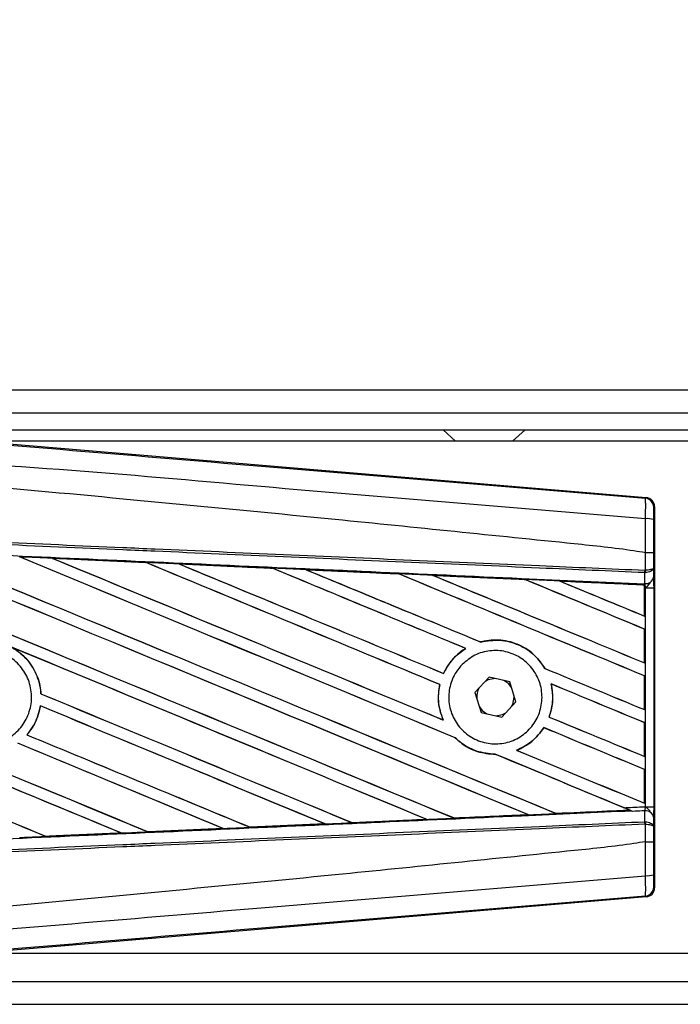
# Model space of a CAD drawing. Header units: millimetres. Extents: x 0 to 420, y 0 to 297.
# Tile 10 of 22: x 64.53 to 70.71, y 223.7 to 232.9. Entities that reach past the tile are written whole.
import ezdxf

# ---------------------------------------------------------------- set-up
doc = ezdxf.new("R2010")
doc.units = ezdxf.units.MM
doc.layers.add('QUOTE', color=174, linetype='Continuous')
doc.styles.add('SLDTEXTSTYLE3', font='TXT', dxfattribs={"width": 0.75})
doc.dimstyles.new('SLDDIMSTYLE0', dxfattribs={"dimtxt": 3, "dimasz": 3, "dimexe": 0, "dimexo": 0.0625, "dimgap": 0.75, "dimtad": 1, "dimlfac": 9.405365, "dimrnd": 1e-09, "dimzin": 12, "dimdsep": 46, "dimtxsty": 'SLDTEXTSTYLE3', "dimsah": 1, "dimcen": 0.09, "dimadec": 0, "dimazin": 3, "dimtfac": 1, "dimtdec": 3, "dimtofl": 0, "dimtmove": 0, "dimatfit": 3, "dimfxl": 0, "dimfrac": 2, "dimtolj": 1, "dimtzin": 12, "dimarcsym": 0})

# ---------------------------------------------------------------- blocks, each defined once
blk = doc.blocks.new('_D')
at = {"layer": 'QUOTE'}
for p, q in [((60.8962, 228.5692), (60.8962, 240.1857)), ((215.0635, 228.5692), (215.0635, 240.1857)), ((215.0635, 238.1857), (60.8962, 238.1857))]:
    blk.add_line(p, q, dxfattribs=at)
for points in [[(60.8962, 238.1857), (63.8962, 237.6857), (63.8962, 238.6857)], [(215.0635, 238.1857), (212.0635, 238.6857), (212.0635, 237.6857)]]:
    blk.add_solid(points, dxfattribs=at)
at = {"layer": 'QUOTE', "insert": (133.5465, 242.0529), "char_height": 3, "attachment_point": 1, "style": 'SLDTEXTSTYLE3'}
blk.add_mtext('1450', dxfattribs=at)

msp = doc.modelspace()

# ---------------------------------------------------------------- linework, layer by layer
at = {"color": 7, "linetype": 'Continuous', "lineweight": 25}
for p, q in [((215.0635, 229.4399), (60.8962, 229.4399)), ((63.82, 229.2272), (212.1396, 229.2272)), ((63.9795, 229.0677), (211.9802, 229.0677)), ((68.4864, 229.0677), (68.6046, 228.9614)), ((69.1362, 228.9614), (69.2543, 229.0677)), ((64.0802, 228.9677), (70.3868, 228.4359)), ((80.5658, 228.9614), (64.1549, 228.9614)), ((70.3785, 228.4283), (70.3868, 228.4359)), ((70.4647, 228.3512), (70.4564, 228.3436)), ((70.4647, 228.3512), (70.4647, 224.7871)), ((70.3788, 227.9199), (70.3788, 227.9199)), ((70.3788, 227.756), (70.3788, 227.9199)), ((70.4552, 227.9197), (70.4552, 227.778)), ((64.834, 227.8674), (65.7072, 227.8286)), ((64.8344, 227.8672), (64.834, 227.8674)), ((64.8344, 227.8672), (64.8381, 227.8662)), ((65.7072, 227.8286), (65.7077, 227.8284)), ((65.7088, 227.8274), (65.7077, 227.8284)), ((66.0187, 227.8145), (66.0179, 227.8148)), ((66.8893, 227.7756), (66.0187, 227.8145)), ((66.0187, 227.8145), (66.0223, 227.8135)), ((66.8884, 227.776), (66.8893, 227.7756)), ((66.8904, 227.7747), (66.8893, 227.7756)), ((67.2041, 227.7615), (67.2028, 227.762)), ((67.2041, 227.7615), (67.2077, 227.7605)), ((68.0724, 227.7216), (68.0713, 227.7225)), ((68.3908, 227.7081), (68.3942, 227.7071)), ((70.3735, 227.7334), (70.3788, 227.7335)), ((70.3744, 227.631), (70.3735, 227.7334)), ((70.3754, 227.756), (70.3788, 227.756)), ((70.4552, 227.778), (70.4559, 227.6913)), ((69.2546, 227.6683), (69.2537, 227.6691)), ((70.3697, 227.6185), (69.5785, 227.6544)), ((69.5785, 227.6544), (69.5818, 227.6535)), ((70.3693, 227.6178), (70.3697, 227.6185)), ((70.3693, 227.6178), (70.3693, 227.328)), ((70.3697, 227.6202), (70.3697, 227.6185)), ((70.3697, 227.5934), (70.3697, 227.6202)), ((70.3699, 227.6279), (70.3699, 227.6312)), ((70.3699, 227.6312), (70.3744, 227.631)), ((70.3697, 227.3273), (70.3697, 227.5934)), ((70.3799, 227.593), (70.3697, 227.5934)), ((70.3799, 225.5454), (70.3799, 227.593)), ((70.3799, 227.593), (70.4563, 227.593)), ((70.4563, 227.593), (70.4563, 225.5454)), ((70.3693, 227.328), (70.3697, 227.3273)), ((70.3697, 227.2059), (70.3693, 227.2056)), ((70.3693, 227.2056), (70.3693, 226.8907)), ((70.3697, 226.89), (70.3697, 227.2059)), ((68.8401, 227.085), (68.8394, 227.0857)), ((68.6977, 227.0248), (68.6992, 227.0247)), ((70.3693, 226.8907), (70.3697, 226.89)), ((68.4922, 226.7915), (68.4915, 226.7923)), ((69.44, 226.8375), (69.439, 226.8374)), ((68.9185, 226.7568), (68.7851, 226.6126)), ((69.11, 226.7134), (68.9185, 226.7568)), ((69.1683, 226.5258), (69.11, 226.7134)), ((69.4965, 226.6938), (69.4977, 226.6928)), ((70.3697, 226.7686), (70.3693, 226.7683)), ((70.3693, 226.7683), (70.3693, 226.4534)), ((70.3697, 226.4527), (70.3697, 226.7686)), ((64.7267, 226.6003), (64.7258, 226.6002)), ((68.4561, 226.6878), (68.457, 226.6879)), ((68.7851, 226.6126), (68.8433, 226.4249)), ((69.0349, 226.3816), (69.1683, 226.5258)), ((69.1521, 226.5692), (69.1519, 226.5786)), ((64.7206, 226.4884), (64.7214, 226.4876)), ((68.8433, 226.4249), (69.0349, 226.3816)), ((70.3693, 226.4534), (70.3697, 226.4527)), ((68.4882, 226.3558), (68.4867, 226.357)), ((69.4791, 226.384), (69.4781, 226.3839)), ((70.3697, 226.3313), (70.3693, 226.331)), ((70.3693, 226.331), (70.3693, 226.0161)), ((70.3697, 226.0154), (70.3697, 226.3313)), ((69.429, 226.2845), (69.4297, 226.2837)), ((64.5956, 226.2172), (64.5944, 226.2172)), ((68.5995, 226.1909), (68.6009, 226.1909)), ((69.1752, 226.0723), (69.1733, 226.0726)), ((68.9755, 226.0354), (68.9766, 226.0344)), ((70.3693, 226.0161), (70.3697, 226.0154)), ((70.3697, 225.894), (70.3693, 225.8936)), ((70.3693, 225.8936), (70.3693, 225.5788)), ((70.3697, 225.5781), (70.3697, 225.894)), ((69.5435, 225.4823), (70.2324, 225.5136)), ((70.2298, 225.5142), (70.2324, 225.5136)), ((70.2601, 225.5023), (70.2532, 225.5051)), ((70.3693, 225.5788), (70.3697, 225.5781)), ((70.3735, 225.4049), (70.3744, 225.5073)), ((70.3799, 225.5454), (70.4563, 225.5454)), ((68.3342, 225.4269), (67.6372, 225.3957)), ((68.3297, 225.4283), (68.3324, 225.4276)), ((68.5899, 225.4392), (68.5891, 225.44)), ((69.2801, 225.4712), (69.2827, 225.4705)), ((69.5435, 225.4823), (69.5427, 225.4831)), ((70.3735, 225.4049), (70.3788, 225.4048)), ((70.4559, 225.447), (70.4552, 225.3603)), ((65.728, 225.3109), (65.7272, 225.3117)), ((65.728, 225.3109), (66.4301, 225.3422)), ((65.7284, 225.3107), (65.728, 225.3109)), ((66.4308, 225.3419), (65.7284, 225.3107)), ((66.4272, 225.3429), (66.4301, 225.3422)), ((66.4301, 225.3422), (66.4308, 225.3419)), ((66.6822, 225.3535), (66.6813, 225.3543)), ((66.6829, 225.3532), (66.6822, 225.3535)), ((67.3827, 225.3844), (66.6829, 225.3532)), ((67.3787, 225.3855), (67.3816, 225.3848)), ((67.3816, 225.3848), (67.3827, 225.3844)), ((67.6362, 225.3962), (67.6353, 225.397)), ((67.6372, 225.3957), (67.6362, 225.3962)), ((70.3788, 225.3823), (70.3754, 225.3823)), ((70.3788, 225.2184), (70.3788, 225.3823)), ((70.4552, 225.3603), (70.4552, 225.2186)), ((64.7737, 225.2684), (64.7728, 225.2693)), ((64.7737, 225.2684), (65.478, 225.2997)), ((64.774, 225.2683), (64.7737, 225.2684)), ((65.4751, 225.3005), (65.478, 225.2997)), ((65.478, 225.2997), (65.4785, 225.2996)), ((70.3788, 225.2184), (70.3788, 225.2184)), ((70.4564, 224.7948), (70.4647, 224.7871)), ((70.3868, 224.7024), (64.0802, 224.1706)), ((70.3868, 224.7024), (70.3785, 224.71)), ((64.1549, 224.1769), (80.5658, 224.1769)), ((63.82, 223.9111), (212.1396, 223.9111)), ((60.8962, 223.6985), (215.0635, 223.6985))]:
    msp.add_line(p, q, dxfattribs=at)
at = {"color": 7, "linetype": 'Continuous', "lineweight": 25, "flags": 128}
for points in [[(68.9725, 226.7445), (68.9095, 226.7312), (68.8809, 226.7161)], [(69.1265, 226.6605), (69.1007, 226.6932), (69.0561, 226.7256)], [(69.1307, 226.4851), (69.1388, 226.502), (69.1521, 226.5692)], [(68.8269, 226.4778), (68.8526, 226.4451), (68.8973, 226.4127)], [(68.9809, 226.3938), (69.0438, 226.4071), (69.0725, 226.4222)]]:
    msp.add_lwpolyline(points, dxfattribs=at)
at = {"color": 7, "linetype": 'Continuous', "lineweight": 25}
for centre, radius, start, end in [((70.3714, 228.3435), 0.0851, 0.00461, 85.17567), ((70.3965, 228.0404), 0.1977, 72.68242, 94.90681), ((70.138, 227.7649), 0.2375, 352.38146, 357.85676), ((70.1434, 227.7439), 0.2356, 357.47222, 2.94403), ((70.382, 227.706), 0.0754, 264.18694, 348.74615), ((68.9767, 226.5692), 0.1754, 151.37941, 183.09719), ((70.382, 225.4323), 0.0754, 11.25385, 95.81306), ((70.138, 225.3734), 0.2375, 2.14324, 7.61854), ((70.1434, 225.3944), 0.2356, 357.05597, 2.52778), ((70.3965, 225.098), 0.1977, 265.09319, 287.31758), ((70.3714, 224.7948), 0.0851, 274.82433, 359.99539)]:
    msp.add_arc(centre, radius, start, end, dxfattribs=at)
for centre, major_axis, ratio, start_param, end_param in [((70.3797, 228.3512), (0.0626, 0.0576), 0.99993, 5.539882, 7.026488), ((61.1183, 229.3926), (91.2027, -37.7803), 0.008062, 4.73054, 4.797762), ((61.1183, 229.3926), (91.1495, -37.7583), 0.008062, 4.730592, 4.797783), ((61.1183, 227.9944), (91.2027, -37.7803), 0.008062, 1.484469, 1.549716), ((61.1183, 227.9944), (91.1495, -37.7583), 0.008062, 1.484474, 1.549688), ((61.1183, 229.8299), (91.2027, -37.7803), 0.008062, 4.743502, 4.808268), ((61.1183, 229.8299), (91.1495, -37.7583), 0.008062, 4.743562, 4.808285), ((61.1183, 228.4317), (91.2027, -37.7803), 0.008062, 1.492001, 1.536762), ((61.1183, 228.4317), (91.1495, -37.7583), 0.008062, 1.491968, 1.536725), ((61.1183, 230.2672), (91.2027, -37.7803), 0.008062, 4.756481, 4.796624), ((61.1183, 230.2672), (91.1495, -37.7583), 0.008062, 4.75655, 4.796655), ((61.1183, 226.4373), (91.15, -3.9809), 0.017438, 1.521175, 1.530737), ((61.1183, 228.869), (91.2027, -37.7803), 0.008062, 1.493583, 1.523799), ((61.1183, 228.869), (91.1495, -37.7583), 0.008062, 1.493547, 1.523753), ((61.1183, 230.7045), (91.2027, -37.7803), 0.008062, 4.769477, 4.796669), ((61.1183, 230.7045), (91.1495, -37.7583), 0.008062, 4.769557, 4.796709), ((61.1183, 226.4373), (91.15, -3.9809), 0.017438, 1.50819, 1.51773), ((61.1183, 229.3063), (91.2027, -37.7803), 0.008062, 1.490919, 1.510827), ((61.1183, 229.3063), (91.1495, -37.7583), 0.008062, 1.490887, 1.510768), ((61.1183, 231.1418), (91.2027, -37.7803), 0.008062, 4.782492, 4.800496), ((61.1183, 231.1418), (91.1495, -37.7583), 0.008062, 4.782585, 4.800539), ((61.1183, 226.4373), (91.15, -3.9809), 0.017438, 1.495191, 1.504702), ((61.1183, 229.7436), (91.2027, -37.7803), 0.008062, 1.472523, 1.497843), ((61.1183, 229.7436), (91.1495, -37.7583), 0.008062, 1.472469, 1.497769), ((61.1183, 231.5792), (91.2027, -37.7803), 0.008062, 4.795528, 4.817342), ((61.1183, 231.5792), (91.1495, -37.7583), 0.008062, 4.795637, 4.817396), ((61.1183, 226.4373), (91.15, -3.9809), 0.017438, 1.482175, 1.491649), ((61.1183, 230.1809), (91.2027, -37.7803), 0.008062, 1.472523, 1.484847), ((61.1183, 230.1809), (91.1495, -37.7583), 0.008062, 1.472469, 1.484754), ((61.1183, 232.0165), (91.2027, -37.7803), 0.008062, 4.808585, 4.817342), ((61.1183, 232.0165), (91.1495, -37.7583), 0.008062, 4.808716, 4.817396), ((61.1183, 226.4373), (91.15, -3.9809), 0.017438, 1.469891, 1.478571), ((61.1183, 228.0807), (91.1495, -37.7583), 0.008062, 4.715729, 4.766314), ((61.1183, 228.0807), (91.2027, -37.7803), 0.008062, 4.715729, 4.766299), ((61.1183, 227.5571), (91.2027, -37.7803), 0.008062, 1.494934, 1.53766), ((61.1183, 227.5571), (91.1495, -37.7583), 0.008062, 1.494938, 1.537512), ((61.1183, 226.2451), (91.2027, -37.7803), 0.008062, 1.52631, 1.567151), ((61.1183, 226.2451), (91.1495, -37.7583), 0.008062, 1.52632, 1.567137), ((61.1183, 231.1418), (91.2027, -37.7803), 0.008062, 4.807089, 4.817342), ((61.1183, 231.1418), (91.1495, -37.7583), 0.008062, 4.807154, 4.817396), ((61.1183, 229.3063), (91.2027, -37.7803), 0.008062, 1.472523, 1.482143), ((61.1183, 229.3063), (91.1495, -37.7583), 0.008062, 1.472469, 1.482076), ((61.1183, 228.9553), (91.2027, -37.7803), 0.008062, 4.755294, 4.787267), ((61.1183, 228.9553), (91.1495, -37.7583), 0.008062, 4.755327, 4.787288), ((61.1183, 227.6433), (91.2027, -37.7803), 0.008062, 4.722714, 4.755822), ((61.1183, 227.6433), (91.1495, -37.7583), 0.008062, 4.722728, 4.755834), ((61.1183, 227.1197), (91.2027, -37.7803), 0.008062, 1.505395, 1.534628), ((61.1183, 227.1197), (91.1495, -37.7583), 0.008062, 1.505399, 1.534596), ((61.1183, 230.7045), (91.2027, -37.7803), 0.008062, 4.807519, 4.817342), ((61.1183, 230.7045), (91.1495, -37.7583), 0.008062, 4.807584, 4.817396), ((61.1183, 228.869), (91.2027, -37.7803), 0.008062, 1.472523, 1.482886), ((61.1183, 228.869), (91.1495, -37.7583), 0.008062, 1.472469, 1.482826), ((61.1183, 226.6824), (91.2027, -37.7803), 0.008062, 1.515853, 1.53695), ((61.1183, 228.518), (91.2027, -37.7803), 0.008062, 4.753852, 4.77678), ((61.1183, 228.518), (91.1495, -37.7583), 0.008062, 4.753888, 4.776799), ((61.1183, 226.6824), (91.1495, -37.7583), 0.008062, 1.515859, 1.536922), ((61.1183, 230.2672), (91.2027, -37.7803), 0.008062, 4.804164, 4.817342), ((61.1183, 230.2672), (91.1495, -37.7583), 0.008062, 4.804236, 4.817396), ((61.1183, 228.4317), (91.2027, -37.7803), 0.008062, 1.474644, 1.487878), ((61.1183, 228.4317), (91.1495, -37.7583), 0.008062, 1.474007, 1.487816), ((61.1183, 226.701), (91.15, 3.9809), 0.017438, 4.804184, 4.811757), ((61.1183, 228.4317), (91.2027, -37.7803), 0.008062, 1.473996, 1.474644), ((61.1183, 226.701), (91.15, 3.9809), 0.017438, 4.783186, 4.790826), ((61.1183, 226.701), (91.15, 3.9809), 0.017438, 4.793682, 4.80129), ((61.1183, 226.701), (91.15, 3.9809), 0.017438, 4.762213, 4.769904), ((61.1183, 226.701), (91.15, 3.9809), 0.017438, 4.772697, 4.780365), ((61.1183, 226.701), (91.15, 3.9809), 0.017438, 4.751732, 4.759444), ((70.3797, 224.7871), (0.0626, -0.0576), 0.99993, 5.539882, 7.026488)]:
    msp.add_ellipse(centre, major_axis=major_axis, ratio=ratio, start_param=start_param, end_param=end_param, dxfattribs=at)
for points, knots in [([(61.1357, 229.2035), (61.7641, 229.1506), (63.0209, 229.0447), (64.9055, 228.8863), (67.3604, 228.6804), (69.1826, 228.5282), (70.3785, 228.4283)], [0, 0, 0, 0, 0.20362, 0.407241, 0.610948, 1, 1, 1, 1]), ([(70.3795, 228.2374), (69.1823, 228.3352), (67.3574, 228.4844), (64.8985, 228.7063), (63.0088, 228.8155), (61.751, 229.0458), (61.1198, 229.014), (61.1198, 229.014)], [0, 0, 0, 0, 0.388767, 0.592528, 0.796289, 0.999999, 1, 1, 1, 1]), ([(70.3788, 227.9199), (70.343, 227.9256), (70.1226, 227.961), (69.1555, 228.0595), (67.1684, 228.2646), (64.3016, 228.5347), (62.1798, 228.7309), (61.1183, 228.8291)], [0, 0, 0, 0, 0.011701, 0.072209, 0.314194, 0.656887, 1, 1, 1, 1]), ([(70.3795, 228.2374), (70.3802, 228.2607), (70.3814, 228.3075), (70.3818, 228.3668), (70.3812, 228.4092), (70.3799, 228.4264), (70.3788, 228.4279), (70.3785, 228.4283)], [0, 0, 0, 0, 0.2296881, 0.4595969, 0.6887793, 0.9180889, 1, 1, 1, 1]), ([(70.4564, 228.3436), (70.4564, 228.3433), (70.4562, 228.3425), (70.4559, 228.3323), (70.4556, 228.3069), (70.4554, 228.2713), (70.4553, 228.2432), (70.4553, 228.2291)], [0, 0, 0, 0, 0.082108, 0.311655, 0.540707, 0.77037, 1, 1, 1, 1]), ([(70.3788, 227.9199), (70.3789, 227.9479), (70.3791, 228.0539), (70.3794, 228.1596), (70.3795, 228.2374)], [0, 0, 0, 0, 0.2638842, 1, 1, 1, 1]), ([(70.4553, 228.2291), (70.4553, 228.1533), (70.4552, 228.0502), (70.4552, 227.9469), (70.4552, 227.9197)], [0, 0, 0, 0, 0.736574, 1, 1, 1, 1]), ([(70.3735, 227.7334), (70.045, 227.7477), (69.3181, 227.7794), (68.1909, 227.8286), (66.992, 227.8809), (66.0919, 227.9201), (65.1918, 227.9594), (64.2917, 227.9987), (62.8337, 228.0623), (61.7756, 228.1084), (61.1179, 228.1371)], [0, 0, 0, 0, 0.106787, 0.236344, 0.366001, 0.49568, 0.528068, 0.657625, 0.787181, 1, 1, 1, 1]), ([(61.1188, 228.1596), (61.7766, 228.131), (62.8349, 228.0848), (64.293, 228.0212), (65.1932, 227.982), (66.0934, 227.9427), (66.9936, 227.9035), (68.1926, 227.8512), (69.32, 227.802), (70.0469, 227.7703), (70.3754, 227.756)], [0, 0, 0, 0, 0.212819, 0.342375, 0.471932, 0.50432, 0.633999, 0.763656, 0.893213, 1, 1, 1, 1]), ([(61.1136, 228.0403), (61.2313, 228.0352), (61.8196, 228.0095), (62.8785, 227.963), (64.2898, 227.9008), (65.7004, 227.8381), (66.875, 227.7856), (68.0485, 227.7329), (69.1357, 227.6839), (69.9869, 227.6453), (70.3699, 227.6279)], [0, 0, 0, 0, 0.038064, 0.190322, 0.342581, 0.49484, 0.647098, 0.723226, 0.875485, 1, 1, 1, 1]), ([(70.4552, 227.9197), (70.4551, 227.9197), (70.4545, 227.9197), (70.448, 227.9198), (70.4309, 227.9198), (70.4071, 227.9199), (70.3882, 227.9199), (70.3788, 227.9199)], [0, 0, 0, 0, 0.071607, 0.306811, 0.537875, 0.768937, 1, 1, 1, 1]), ([(64.834, 227.8674), (64.8181, 227.8681), (64.7386, 227.8716), (64.636, 227.8761), (64.5492, 227.88), (64.5261, 227.881)], [0, 0, 0, 0, 0.1549567, 0.7747838, 1, 1, 1, 1]), ([(65.7077, 227.8284), (65.7047, 227.8285), (65.4137, 227.8415), (65.1225, 227.8544), (64.8344, 227.8672)], [0, 0, 0, 0, 0.010291, 1, 1, 1, 1]), ([(66.0179, 227.8148), (66.002, 227.8155), (65.9226, 227.819), (65.819, 227.8236), (65.7313, 227.8275), (65.7072, 227.8286)], [0, 0, 0, 0, 0.153473, 0.767366, 1, 1, 1, 1]), ([(66.0179, 227.8148), (66.1898, 227.8071), (66.4288, 227.7965), (66.7189, 227.7836), (66.8372, 227.7783), (66.8884, 227.776)], [0, 0, 0, 0, 0.592367, 0.823393, 1, 1, 1, 1]), ([(67.2028, 227.762), (67.1869, 227.7627), (67.1075, 227.7662), (67.0027, 227.7709), (66.9138, 227.7749), (66.8884, 227.776)], [0, 0, 0, 0, 0.15162, 0.758101, 1, 1, 1, 1]), ([(67.2028, 227.762), (67.2636, 227.7593), (67.4024, 227.7531), (67.6222, 227.7432), (67.8504, 227.733), (68.0005, 227.7263), (68.0697, 227.7232)], [0, 0, 0, 0, 0.210383, 0.480144, 0.760626, 1, 1, 1, 1]), ([(68.0713, 227.7225), (67.9848, 227.7264), (67.6958, 227.7394), (67.4067, 227.7524), (67.2041, 227.7615)], [0, 0, 0, 0, 0.299491, 1, 1, 1, 1]), ([(68.3885, 227.709), (68.3726, 227.7097), (68.2932, 227.7132), (68.187, 227.718), (68.0966, 227.722), (68.0697, 227.7232)], [0, 0, 0, 0, 0.149425, 0.747127, 1, 1, 1, 1]), ([(68.0697, 227.7232), (68.0703, 227.723), (68.0711, 227.7226), (68.0713, 227.7225), (68.0713, 227.7225)], [0, 0, 0, 0, 0.69763, 1, 1, 1, 1]), ([(68.3885, 227.709), (68.4765, 227.705), (68.6599, 227.6968), (68.9427, 227.6842), (69.1421, 227.6752), (69.2462, 227.6706), (69.2509, 227.6704)], [0, 0, 0, 0, 0.306068, 0.637612, 0.983829, 1, 1, 1, 1]), ([(68.3908, 227.7081), (68.3905, 227.7082), (68.39, 227.7084), (68.3889, 227.7088), (68.3885, 227.709)], [0, 0, 0, 0, 0.675352, 1, 1, 1, 1]), ([(69.2537, 227.6691), (69.2419, 227.6697), (68.9544, 227.6827), (68.6667, 227.6957), (68.3908, 227.7081)], [0, 0, 0, 0, 0.040966, 1, 1, 1, 1]), ([(70.4552, 227.778), (70.4552, 227.778), (70.4551, 227.7767), (70.4537, 227.773), (70.4458, 227.7672), (70.4285, 227.7616), (70.4056, 227.7575), (70.3877, 227.7565), (70.3788, 227.756)], [0, 0, 0, 0, 0.005316, 0.1177, 0.350854, 0.570068, 0.78358, 1, 1, 1, 1]), ([(70.4552, 227.778), (70.4552, 227.7779), (70.4551, 227.7754), (70.4538, 227.7679), (70.4459, 227.7562), (70.4285, 227.7447), (70.4057, 227.7364), (70.3878, 227.7345), (70.3788, 227.7335)], [0, 0, 0, 0, 0.005316, 0.1177, 0.350854, 0.570068, 0.78358, 1, 1, 1, 1]), ([(69.5749, 227.6558), (69.5591, 227.6565), (69.4797, 227.6601), (69.3717, 227.6649), (69.2796, 227.6691), (69.2509, 227.6704)], [0, 0, 0, 0, 0.146921, 0.734606, 1, 1, 1, 1]), ([(69.2509, 227.6704), (69.2517, 227.67), (69.2532, 227.6694), (69.2535, 227.6692), (69.2537, 227.6691)], [0, 0, 0, 0, 0.569226, 1, 1, 1, 1]), ([(69.5749, 227.6558), (69.6752, 227.6513), (69.8898, 227.6417), (70.1548, 227.6298), (70.3194, 227.6225), (70.3697, 227.6202)], [0, 0, 0, 0, 0.378417, 0.809859, 1, 1, 1, 1]), ([(69.5785, 227.6544), (69.5782, 227.6545), (69.5775, 227.6548), (69.5757, 227.6555), (69.5749, 227.6558)], [0, 0, 0, 0, 0.554809, 1, 1, 1, 1]), ([(70.3697, 227.5934), (70.3698, 227.6004), (70.3698, 227.6133), (70.3698, 227.6254), (70.3699, 227.6305), (70.3699, 227.6312)], [0, 0, 0, 0, 0.497972, 0.924774, 1, 1, 1, 1]), ([(70.3699, 227.6279), (70.3698, 227.6256), (70.3698, 227.6224), (70.3698, 227.6207), (70.3697, 227.6202)], [0, 0, 0, 0, 0.7081808, 1, 1, 1, 1]), ([(70.3799, 227.593), (70.3798, 227.594), (70.3793, 227.601), (70.3777, 227.6153), (70.3756, 227.6255), (70.3744, 227.631)], [0, 0, 0, 0, 0.071868, 0.498786, 1, 1, 1, 1]), ([(70.3799, 227.593), (70.38, 227.5931), (70.3863, 227.5981), (70.402, 227.6108), (70.4155, 227.6255), (70.4236, 227.6344)], [0, 0, 0, 0, 0.009942, 0.400181, 1, 1, 1, 1]), ([(70.4559, 227.6913), (70.456, 227.6771), (70.4562, 227.6505), (70.4563, 227.6138), (70.4563, 227.5956), (70.4563, 227.593)], [0, 0, 0, 0, 0.497508, 0.927187, 1, 1, 1, 1]), ([(69.44, 226.8375), (69.4117, 226.8782), (69.3491, 226.9684), (69.2043, 227.0641), (69.0285, 227.1118), (68.9031, 227.1024), (68.8422, 227.0865), (68.8394, 227.0857)], [0, 0, 0, 0, 0.212491, 0.469957, 0.72846, 0.987664, 1, 1, 1, 1]), ([(68.8401, 227.085), (68.8996, 227.0947), (69.019, 227.1143), (69.1967, 227.0659), (69.3448, 226.9719), (69.4093, 226.8798), (69.439, 226.8374)], [0, 0, 0, 0, 0.258616, 0.518255, 0.777866, 1, 1, 1, 1]), ([(63.8777, 226.8865), (63.9169, 226.9184), (63.9953, 226.982), (64.1444, 227.0213), (64.2964, 227.0122), (64.4373, 226.9524), (64.5504, 226.8496), (64.623, 226.7151), (64.647, 226.5642), (64.6197, 226.4139), (64.5442, 226.2811), (64.4291, 226.1807), (64.2872, 226.1241), (64.1345, 226.1177), (63.9882, 226.1622), (63.8649, 226.2526), (63.7786, 226.3787), (63.7387, 226.5264), (63.7505, 226.6783), (63.8027, 226.8023), (63.8569, 226.8631), (63.8777, 226.8865)], [0, 0, 0, 0, 0.053701, 0.107401, 0.161118, 0.214849, 0.268575, 0.322276, 0.375942, 0.429583, 0.483224, 0.536891, 0.590592, 0.644318, 0.698049, 0.751765, 0.805459, 0.859132, 0.91279, 0.966445, 1, 1, 1, 1]), ([(64.4443, 227.0403), (64.4754, 227.0211), (64.5577, 226.9705), (64.6596, 226.8473), (64.7147, 226.71), (64.7233, 226.6253), (64.7258, 226.6002)], [0, 0, 0, 0, 0.201287, 0.531219, 0.860982, 1, 1, 1, 1]), ([(64.7267, 226.6003), (64.7259, 226.6115), (64.7203, 226.6824), (64.681, 226.8099), (64.5833, 226.9494), (64.4946, 227.009), (64.4558, 227.035)], [0, 0, 0, 0, 0.063345, 0.400734, 0.738191, 1, 1, 1, 1]), ([(68.6977, 227.0248), (68.6927, 227.0217), (68.6556, 226.9983), (68.5753, 226.9318), (68.5176, 226.8487), (68.492, 226.7934), (68.4915, 226.7923)], [0, 0, 0, 0, 0.056659, 0.418606, 0.988574, 1, 1, 1, 1]), ([(68.4922, 226.7915), (68.5218, 226.8438), (68.5745, 226.9367), (68.6613, 226.9979), (68.6992, 227.0247)], [0, 0, 0, 0, 0.5628369, 1, 1, 1, 1]), ([(68.6654, 226.8753), (68.7034, 226.9069), (68.7793, 226.9701), (68.9247, 227.0102), (69.0734, 227.003), (69.2121, 226.9459), (69.3237, 226.8461), (69.3959, 226.7152), (69.4205, 226.568), (69.3951, 226.4214), (69.323, 226.2914), (69.2119, 226.1924), (69.074, 226.1356), (68.9248, 226.1276), (68.7811, 226.1696), (68.6595, 226.2571), (68.5739, 226.3797), (68.5338, 226.5237), (68.544, 226.6719), (68.5936, 226.7929), (68.6455, 226.8525), (68.6654, 226.8753)], [0, 0, 0, 0, 0.053804, 0.107603, 0.161518, 0.215501, 0.269422, 0.323168, 0.376705, 0.430101, 0.483493, 0.537022, 0.590757, 0.644669, 0.698652, 0.752575, 0.806342, 0.859929, 0.913385, 0.966805, 1, 1, 1, 1]), ([(69.4965, 226.6938), (69.5055, 226.6348), (69.5214, 226.5298), (69.4913, 226.4284), (69.4781, 226.3839)], [0, 0, 0, 0, 0.5610233, 1, 1, 1, 1]), ([(69.4791, 226.384), (69.4872, 226.4092), (69.5133, 226.4914), (69.5169, 226.5988), (69.5014, 226.675), (69.4977, 226.6928)], [0, 0, 0, 0, 0.253984, 0.826432, 1, 1, 1, 1]), ([(68.4561, 226.6878), (68.452, 226.6661), (68.437, 226.5858), (68.4446, 226.4703), (68.476, 226.3856), (68.4867, 226.357)], [0, 0, 0, 0, 0.196069, 0.727723, 1, 1, 1, 1]), ([(68.4882, 226.3558), (68.4691, 226.4122), (68.4325, 226.5206), (68.4491, 226.6337), (68.457, 226.6879)], [0, 0, 0, 0, 0.520389, 1, 1, 1, 1]), ([(64.7206, 226.4884), (64.7064, 226.43), (64.6823, 226.3306), (64.62, 226.2503), (64.5944, 226.2172)], [0, 0, 0, 0, 0.5886716, 1, 1, 1, 1]), ([(64.5956, 226.2172), (64.6138, 226.2402), (64.669, 226.3103), (64.7072, 226.4065), (64.7194, 226.4765), (64.7214, 226.4876)], [0, 0, 0, 0, 0.29149, 0.888101, 1, 1, 1, 1]), ([(69.429, 226.2845), (69.3925, 226.2364), (69.3236, 226.1455), (69.2214, 226.0959), (69.1733, 226.0726)], [0, 0, 0, 0, 0.529542, 1, 1, 1, 1]), ([(69.1752, 226.0723), (69.2254, 226.0971), (69.3269, 226.1472), (69.3952, 226.2379), (69.4297, 226.2837)], [0, 0, 0, 0, 0.494732, 1, 1, 1, 1]), ([(68.5995, 226.1909), (68.6156, 226.1761), (68.6755, 226.1207), (68.8016, 226.0514), (68.919, 226.04), (68.9766, 226.0344)], [0, 0, 0, 0, 0.157382, 0.586829, 1, 1, 1, 1]), ([(68.9755, 226.0354), (68.9158, 226.0415), (68.7961, 226.0537), (68.672, 226.1247), (68.6145, 226.1782), (68.6009, 226.1909)], [0, 0, 0, 0, 0.431457, 0.865462, 1, 1, 1, 1]), ([(70.2532, 225.5051), (69.9091, 225.4895), (69.0967, 225.4527), (68.0485, 225.4054), (66.875, 225.3527), (65.7004, 225.3002), (64.2898, 225.2376), (62.8785, 225.1753), (61.8196, 225.1288), (61.2313, 225.1031), (61.1136, 225.098)], [0, 0, 0, 0, 0.113301, 0.26751, 0.344613, 0.498822, 0.653031, 0.80724, 0.961449, 1, 1, 1, 1]), ([(70.2361, 225.5121), (70.1538, 225.5084), (69.9238, 225.4981), (69.6938, 225.4878), (69.5461, 225.4812)], [0, 0, 0, 0, 0.357976, 1, 1, 1, 1]), ([(70.1773, 225.5365), (70.2331, 225.539), (70.3007, 225.5419), (70.3682, 225.5449), (70.3799, 225.5454)], [0, 0, 0, 0, 0.826564, 1, 1, 1, 1]), ([(70.2601, 225.5023), (70.242, 225.5098), (70.2146, 225.5211), (70.1868, 225.5326), (70.1773, 225.5365)], [0, 0, 0, 0, 0.660873, 1, 1, 1, 1]), ([(70.2324, 225.5136), (70.2327, 225.5135), (70.2332, 225.5133), (70.2352, 225.5125), (70.2361, 225.5121)], [0, 0, 0, 0, 0.517453, 1, 1, 1, 1]), ([(70.2361, 225.5121), (70.239, 225.511), (70.2441, 225.5089), (70.2505, 225.5063), (70.2532, 225.5051)], [0, 0, 0, 0, 0.567056, 1, 1, 1, 1]), ([(70.3744, 225.5073), (70.3656, 225.5069), (70.3275, 225.5053), (70.2894, 225.5036), (70.2601, 225.5023)], [0, 0, 0, 0, 0.231001, 1, 1, 1, 1]), ([(70.3744, 225.5073), (70.3746, 225.5081), (70.3758, 225.5131), (70.3778, 225.5243), (70.3793, 225.5372), (70.3798, 225.5442), (70.3799, 225.5454)], [0, 0, 0, 0, 0.0771068, 0.5053181, 0.9215233, 1, 1, 1, 1]), ([(70.4236, 225.5039), (70.4155, 225.5128), (70.402, 225.5276), (70.3863, 225.5402), (70.38, 225.5452), (70.3799, 225.5454)], [0, 0, 0, 0, 0.599819, 0.990058, 1, 1, 1, 1]), ([(70.4563, 225.5454), (70.4563, 225.5272), (70.4563, 225.4935), (70.4561, 225.4621), (70.456, 225.449), (70.4559, 225.447)], [0, 0, 0, 0, 0.497712, 0.923778, 1, 1, 1, 1]), ([(61.1179, 225.0012), (61.7756, 225.0299), (62.8337, 225.0761), (64.2917, 225.1397), (65.1918, 225.1789), (66.0919, 225.2182), (66.992, 225.2574), (68.1909, 225.3097), (69.3181, 225.3589), (70.045, 225.3906), (70.3735, 225.4049)], [0, 0, 0, 0, 0.212819, 0.342375, 0.471932, 0.50432, 0.633999, 0.763656, 0.893212, 1, 1, 1, 1]), ([(67.6362, 225.3962), (67.6947, 225.3989), (67.9268, 225.4093), (68.1589, 225.4198), (68.3324, 225.4276)], [0, 0, 0, 0, 0.252037, 1, 1, 1, 1]), ([(68.3324, 225.4276), (68.3327, 225.4275), (68.333, 225.4274), (68.3339, 225.427), (68.3342, 225.4269)], [0, 0, 0, 0, 0.748666, 1, 1, 1, 1]), ([(68.3342, 225.4269), (68.3501, 225.4276), (68.4359, 225.4315), (68.5217, 225.4353), (68.5916, 225.4384)], [0, 0, 0, 0, 0.18503, 1, 1, 1, 1]), ([(68.5899, 225.4392), (68.7994, 225.4487), (69.0304, 225.4591), (69.2613, 225.4695), (69.2827, 225.4705)], [0, 0, 0, 0, 0.907023, 1, 1, 1, 1]), ([(68.5916, 225.4384), (68.591, 225.4387), (68.5901, 225.4391), (68.59, 225.4392), (68.5899, 225.4392)], [0, 0, 0, 0, 0.69735, 1, 1, 1, 1]), ([(69.2853, 225.4695), (69.1814, 225.4649), (68.9503, 225.4545), (68.719, 225.4441), (68.5916, 225.4384)], [0, 0, 0, 0, 0.449213, 1, 1, 1, 1]), ([(69.2827, 225.4705), (69.283, 225.4704), (69.2834, 225.4703), (69.2848, 225.4697), (69.2853, 225.4695)], [0, 0, 0, 0, 0.615701, 1, 1, 1, 1]), ([(69.2853, 225.4695), (69.3012, 225.4702), (69.3805, 225.4738), (69.4674, 225.4777), (69.5385, 225.4809), (69.5461, 225.4812)], [0, 0, 0, 0, 0.182548, 0.912741, 1, 1, 1, 1]), ([(69.5461, 225.4812), (69.5453, 225.4815), (69.5439, 225.4821), (69.5436, 225.4823), (69.5435, 225.4823)], [0, 0, 0, 0, 0.5769873, 1, 1, 1, 1]), ([(70.3788, 225.4048), (70.3878, 225.4038), (70.4057, 225.4019), (70.4285, 225.3936), (70.4459, 225.3821), (70.4538, 225.3704), (70.4551, 225.3629), (70.4552, 225.3604), (70.4552, 225.3603)], [0, 0, 0, 0, 0.21642, 0.429932, 0.649146, 0.8823, 0.994684, 1, 1, 1, 1]), ([(70.3754, 225.3823), (70.0469, 225.368), (69.32, 225.3363), (68.1926, 225.2871), (66.9936, 225.2348), (66.0934, 225.1956), (65.1932, 225.1563), (64.293, 225.1171), (62.8349, 225.0535), (61.7766, 225.0074), (61.1188, 224.9787)], [0, 0, 0, 0, 0.106788, 0.236344, 0.366001, 0.49568, 0.528068, 0.657625, 0.787181, 1, 1, 1, 1]), ([(65.4785, 225.2996), (65.4944, 225.3003), (65.5777, 225.304), (65.661, 225.3077), (65.7284, 225.3107)], [0, 0, 0, 0, 0.190783, 1, 1, 1, 1]), ([(66.4308, 225.3419), (66.4467, 225.3426), (66.529, 225.3463), (66.613, 225.35), (66.6811, 225.3531), (66.6829, 225.3532)], [0, 0, 0, 0, 0.189164, 0.978774, 1, 1, 1, 1]), ([(66.6822, 225.3535), (66.824, 225.3598), (67.0572, 225.3703), (67.2903, 225.3807), (67.3816, 225.3848)], [0, 0, 0, 0, 0.608399, 1, 1, 1, 1]), ([(67.3827, 225.3844), (67.3986, 225.3851), (67.4835, 225.3889), (67.5683, 225.3927), (67.6372, 225.3957)], [0, 0, 0, 0, 0.187241, 1, 1, 1, 1]), ([(70.3788, 225.3823), (70.3877, 225.3818), (70.4056, 225.3809), (70.4285, 225.3768), (70.4458, 225.3711), (70.4537, 225.3653), (70.4551, 225.3616), (70.4552, 225.3604), (70.4552, 225.3603)], [0, 0, 0, 0, 0.21642, 0.429932, 0.649146, 0.8823, 0.994684, 1, 1, 1, 1]), ([(70.3788, 225.2184), (70.343, 225.2127), (70.1226, 225.1773), (69.1555, 225.0789), (67.1684, 224.8737), (64.3016, 224.6037), (62.1798, 224.4074), (61.1183, 224.3092)], [0, 0, 0, 0, 0.011701, 0.072209, 0.314194, 0.656887, 1, 1, 1, 1]), ([(64.5256, 225.2573), (64.5415, 225.258), (64.6243, 225.2617), (64.7071, 225.2653), (64.774, 225.2683)], [0, 0, 0, 0, 0.192083, 1, 1, 1, 1]), ([(65.4785, 225.2996), (65.2864, 225.291), (65.0516, 225.2806), (64.8167, 225.2702), (64.774, 225.2683)], [0, 0, 0, 0, 0.817852, 1, 1, 1, 1]), ([(70.3788, 225.2184), (70.3882, 225.2184), (70.4071, 225.2185), (70.4309, 225.2185), (70.448, 225.2185), (70.4545, 225.2186), (70.4551, 225.2186), (70.4552, 225.2186)], [0, 0, 0, 0, 0.231063, 0.462125, 0.693189, 0.928393, 1, 1, 1, 1]), ([(70.3795, 224.9009), (70.3794, 224.9788), (70.3791, 225.0845), (70.3789, 225.1905), (70.3788, 225.2184)], [0, 0, 0, 0, 0.736116, 1, 1, 1, 1]), ([(70.4552, 225.2186), (70.4552, 225.1914), (70.4552, 225.0881), (70.4553, 224.9851), (70.4553, 224.9092)], [0, 0, 0, 0, 0.263426, 1, 1, 1, 1]), ([(61.1198, 224.1243), (61.1198, 224.1243), (61.7496, 224.1771), (63.0094, 224.2837), (64.8984, 224.4422), (67.3575, 224.6486), (69.1823, 224.801), (70.3795, 224.9009)], [0, 0, 0, 0, 0.000001, 0.203711, 0.407472, 0.611233, 1, 1, 1, 1]), ([(70.3785, 224.71), (70.3793, 224.7126), (70.3808, 224.7179), (70.3818, 224.7551), (70.3816, 224.8093), (70.3807, 224.8617), (70.3798, 224.893), (70.3795, 224.9009)], [0, 0, 0, 0, 0.23109, 0.462669, 0.693032, 0.922273, 1, 1, 1, 1]), ([(70.4553, 224.9092), (70.4553, 224.9044), (70.4554, 224.8856), (70.4555, 224.8541), (70.4557, 224.8216), (70.456, 224.7993), (70.4563, 224.7963), (70.4564, 224.7948)], [0, 0, 0, 0, 0.077747, 0.3068364, 0.5369565, 0.7685092, 1, 1, 1, 1]), ([(70.3785, 224.71), (69.1826, 224.6101), (67.3607, 224.458), (64.9057, 224.252), (63.0211, 224.0937), (61.7641, 223.9878), (61.1357, 223.9348)], [0, 0, 0, 0, 0.389053, 0.592673, 0.796381, 1, 1, 1, 1])]:
    msp.add_open_spline(points, degree=3, knots=knots, dxfattribs=at)

# ---------------------------------------------------------------- dimensions: what is measured, and where the dimension line sits
at = {"layer": 'QUOTE'}
dim = msp.add_linear_dim(base=(60.8962, 238.1857), p1=(215.0635, 226.5692), p2=(60.8962, 226.5692), dimstyle='SLDDIMSTYLE0', dxfattribs=at)
dim.commit()
dim.dimension.update_dxf_attribs({"geometry": '_D', "text_midpoint": (137.9798, 238.1857), "dimtype": 160})

doc.saveas('drawing.dxf')
